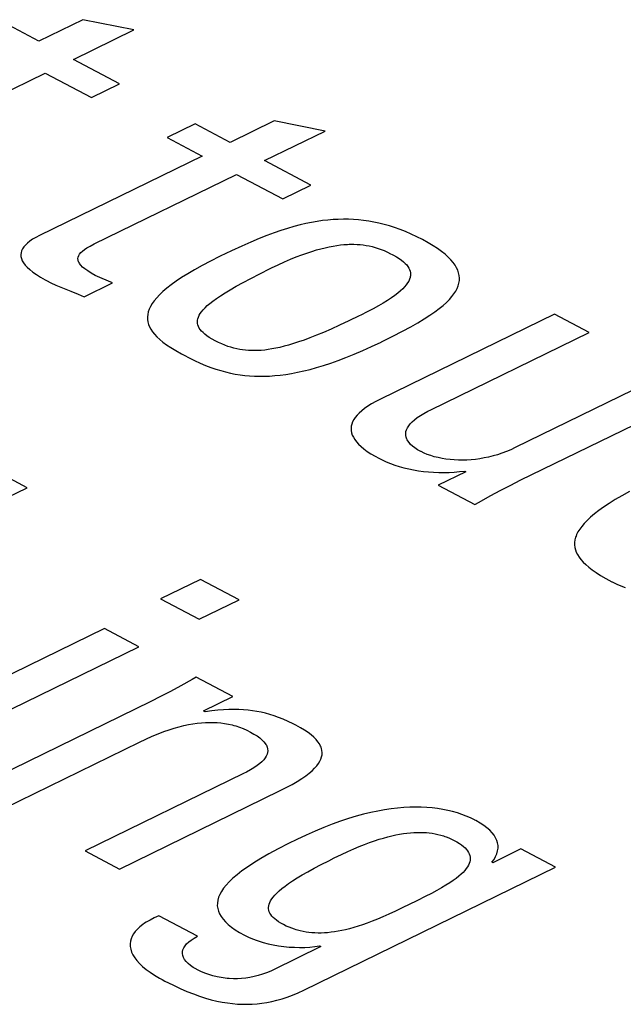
# Model space of a CAD drawing. Header units: millimetres. Extents: x -844 to -217, y -125 to 557.
# Tile 159 of 178: x -342.66 to -340.42, y 482.28 to 485.93. Entities that reach past the tile are written whole.
import ezdxf

# ---------------------------------------------------------------- set-up
doc = ezdxf.new("R2010")
doc.units = ezdxf.units.MM
doc.header["$LTSCALE"] = 23.1
doc.layers.add('R912005577_AM_0', color=7, linetype='CONTINUOUS')

msp = doc.modelspace()

# ---------------------------------------------------------------- linework, layer by layer
at = {"layer": 'R912005577_AM_0', "color": 7}
for p, q in [((-342.5891, 485.8549), (-342.7187, 485.9235)), ((-342.4263, 485.9344), (-342.5891, 485.8549)), ((-342.2361, 485.897), (-342.4263, 485.9344)), ((-342.4611, 485.7871), (-342.2361, 485.897)), ((-342.2895, 485.6963), (-342.4611, 485.7871)), ((-343.0942, 485.478), (-342.5653, 485.7363)), ((-342.5653, 485.7363), (-342.3937, 485.6454)), ((-342.3937, 485.6454), (-342.2895, 485.6963)), ((-341.7162, 485.5586), (-341.8791, 485.479)), ((-341.5262, 485.5212), (-341.7162, 485.5586)), ((-342.0086, 485.5476), (-342.1128, 485.4967)), ((-341.8791, 485.479), (-342.0086, 485.5476)), ((-341.7512, 485.4113), (-341.5262, 485.5212)), ((-342.1128, 485.4967), (-341.9833, 485.4282)), ((-341.9833, 485.4282), (-342.5862, 485.1338)), ((-341.5795, 485.3204), (-341.7512, 485.4113)), ((-342.3843, 485.1021), (-341.8553, 485.3604)), ((-341.8553, 485.3604), (-341.6836, 485.2695)), ((-341.6836, 485.2695), (-341.5795, 485.3204)), ((-341.5162, 485.1909), (-341.536, 485.1886)), ((-341.4968, 485.1925), (-341.5162, 485.1909)), ((-341.4776, 485.1935), (-341.4968, 485.1925)), ((-341.4586, 485.1939), (-341.4776, 485.1935)), ((-341.4398, 485.1937), (-341.4586, 485.1939)), ((-341.4211, 485.1928), (-341.4398, 485.1937)), ((-341.4024, 485.1914), (-341.4211, 485.1928)), ((-341.3836, 485.1894), (-341.4024, 485.1914)), ((-341.6659, 485.16), (-341.6904, 485.1523)), ((-341.6424, 485.1668), (-341.6659, 485.16)), ((-341.6198, 485.1728), (-341.6424, 485.1668)), ((-341.598, 485.1778), (-341.6198, 485.1728)), ((-341.5768, 485.1822), (-341.598, 485.1778)), ((-341.5561, 485.1857), (-341.5768, 485.1822)), ((-341.536, 485.1886), (-341.5561, 485.1857)), ((-341.3649, 485.1867), (-341.3836, 485.1894)), ((-341.346, 485.1834), (-341.3649, 485.1867)), ((-341.3269, 485.1794), (-341.346, 485.1834)), ((-341.3078, 485.1747), (-341.3269, 485.1794)), ((-341.2883, 485.1692), (-341.3078, 485.1747)), ((-341.2687, 485.163), (-341.2883, 485.1692)), ((-341.2487, 485.1559), (-341.2687, 485.163)), ((-341.2285, 485.1479), (-341.2487, 485.1559)), ((-342.6123, 485.1194), (-342.6228, 485.1122)), ((-342.6002, 485.1265), (-342.6123, 485.1194)), ((-342.5862, 485.1338), (-342.6002, 485.1265)), ((-341.7719, 485.122), (-341.8027, 485.109)), ((-341.7431, 485.1334), (-341.7719, 485.122)), ((-341.716, 485.1434), (-341.7431, 485.1334)), ((-341.6904, 485.1523), (-341.716, 485.1434)), ((-341.2078, 485.139), (-341.2285, 485.1479)), ((-341.1868, 485.1292), (-341.2078, 485.139)), ((-341.1653, 485.1182), (-341.1868, 485.1292)), ((-341.1447, 485.1069), (-341.1653, 485.1182)), ((-342.6498, 485.084), (-342.6532, 485.0769)), ((-342.6451, 485.0911), (-342.6498, 485.084)), ((-342.6391, 485.0981), (-342.6451, 485.0911)), ((-342.6317, 485.1052), (-342.6391, 485.0981)), ((-342.6228, 485.1122), (-342.6317, 485.1052)), ((-342.4276, 485.0759), (-342.4201, 485.0817)), ((-342.4201, 485.0817), (-342.4108, 485.0878)), ((-342.4108, 485.0878), (-342.3992, 485.0945)), ((-342.3992, 485.0945), (-342.3843, 485.1021)), ((-341.8363, 485.0942), (-341.8736, 485.0769)), ((-341.8027, 485.109), (-341.8363, 485.0942)), ((-341.5588, 485.0798), (-341.5423, 485.0844)), ((-341.5423, 485.0844), (-341.5265, 485.0883)), ((-341.5265, 485.0883), (-341.5114, 485.0917)), ((-341.5114, 485.0917), (-341.4969, 485.0944)), ((-341.4969, 485.0944), (-341.483, 485.0967)), ((-341.483, 485.0967), (-341.4695, 485.0984)), ((-341.4695, 485.0984), (-341.4566, 485.0997)), ((-341.4566, 485.0997), (-341.444, 485.1005)), ((-341.444, 485.1005), (-341.4378, 485.1008)), ((-341.4378, 485.1008), (-341.4317, 485.1009)), ((-341.4317, 485.1009), (-341.4198, 485.1009)), ((-341.4198, 485.1009), (-341.4082, 485.1005)), ((-341.4082, 485.1005), (-341.3968, 485.0997)), ((-341.3968, 485.0997), (-341.3855, 485.0984)), ((-341.3855, 485.0984), (-341.3744, 485.0968)), ((-341.3744, 485.0968), (-341.3634, 485.0947)), ((-341.3634, 485.0947), (-341.3523, 485.0922)), ((-341.3523, 485.0922), (-341.3413, 485.0893)), ((-341.3413, 485.0893), (-341.3301, 485.0858)), ((-341.3301, 485.0858), (-341.3189, 485.0818)), ((-341.3189, 485.0818), (-341.3074, 485.0773)), ((-341.1261, 485.0958), (-341.1447, 485.1069)), ((-341.1095, 485.0849), (-341.1261, 485.0958)), ((-341.0947, 485.0743), (-341.1095, 485.0849)), ((-342.6553, 485.0698), (-342.6561, 485.0625)), ((-342.6561, 485.0625), (-342.6556, 485.0551)), ((-342.6556, 485.0551), (-342.6538, 485.0476)), ((-342.6532, 485.0769), (-342.6553, 485.0698)), ((-342.6538, 485.0476), (-342.6507, 485.0399)), ((-342.4439, 485.048), (-342.4432, 485.0537)), ((-342.4434, 485.0422), (-342.4439, 485.048)), ((-342.4432, 485.0537), (-342.4413, 485.0592)), ((-342.4413, 485.0592), (-342.438, 485.0648)), ((-342.438, 485.0648), (-342.4335, 485.0703)), ((-342.4335, 485.0703), (-342.4276, 485.0759)), ((-341.9184, 485.0554), (-341.9524, 485.0384)), ((-341.9165, 485.0563), (-341.9184, 485.0554)), ((-341.8736, 485.0769), (-341.9165, 485.0563)), ((-341.677, 485.0356), (-341.6547, 485.0453)), ((-341.6547, 485.0453), (-341.6335, 485.0539)), ((-341.6335, 485.0539), (-341.6134, 485.0616)), ((-341.6134, 485.0616), (-341.5943, 485.0685)), ((-341.5943, 485.0685), (-341.5761, 485.0745)), ((-341.5761, 485.0745), (-341.5588, 485.0798)), ((-341.3074, 485.0773), (-341.2956, 485.072)), ((-341.2956, 485.072), (-341.2834, 485.0661)), ((-341.2834, 485.0661), (-341.2779, 485.0633)), ((-341.2779, 485.0633), (-341.2725, 485.0603)), ((-341.2725, 485.0603), (-341.2613, 485.0539)), ((-341.2613, 485.0539), (-341.2515, 485.0477)), ((-341.2515, 485.0477), (-341.243, 485.0417)), ((-341.0816, 485.0639), (-341.0947, 485.0743)), ((-341.0701, 485.0537), (-341.0816, 485.0639)), ((-341.0601, 485.0436), (-341.0701, 485.0537)), ((-342.6507, 485.0399), (-342.6461, 485.032)), ((-342.6461, 485.032), (-342.64, 485.0239)), ((-342.64, 485.0239), (-342.6323, 485.0155)), ((-342.6323, 485.0155), (-342.6229, 485.0068)), ((-342.4415, 485.0362), (-342.4434, 485.0422)), ((-342.44, 485.0331), (-342.4415, 485.0362)), ((-342.4382, 485.03), (-342.44, 485.0331)), ((-342.4333, 485.0235), (-342.4382, 485.03)), ((-342.4267, 485.0166), (-342.4333, 485.0235)), ((-342.4183, 485.0094), (-342.4267, 485.0166)), ((-342.4078, 485.0018), (-342.4183, 485.0094)), ((-341.9834, 485.0221), (-342.0114, 485.0066)), ((-341.9524, 485.0384), (-341.9834, 485.0221)), ((-341.7689, 484.9915), (-341.7305, 485.0106)), ((-341.7305, 485.0106), (-341.7254, 485.013)), ((-341.7254, 485.013), (-341.7005, 485.0249)), ((-341.7005, 485.0249), (-341.677, 485.0356)), ((-341.243, 485.0417), (-341.2356, 485.0358)), ((-341.2356, 485.0358), (-341.2293, 485.03)), ((-341.2293, 485.03), (-341.2239, 485.0242)), ((-341.2239, 485.0242), (-341.2195, 485.0185)), ((-341.2195, 485.0185), (-341.2158, 485.0128)), ((-341.2158, 485.0128), (-341.2131, 485.0071)), ((-341.0517, 485.0336), (-341.0601, 485.0436)), ((-341.0445, 485.0238), (-341.0517, 485.0336)), ((-341.0388, 485.0141), (-341.0445, 485.0238)), ((-341.0343, 485.0044), (-341.0388, 485.0141)), ((-342.6229, 485.0068), (-342.6116, 484.9978)), ((-342.6116, 484.9978), (-342.5984, 484.9885)), ((-342.5984, 484.9885), (-342.5829, 484.9788)), ((-342.5829, 484.9788), (-342.5651, 484.9688)), ((-342.3951, 484.9937), (-342.4078, 485.0018)), ((-342.3798, 484.9852), (-342.3951, 484.9937)), ((-342.3716, 484.9813), (-342.3798, 484.9852)), ((-342.3539, 484.9738), (-342.3716, 484.9813)), ((-342.3154, 484.9579), (-342.3539, 484.9738)), ((-342.0596, 484.9774), (-342.08, 484.9637)), ((-342.0367, 484.9917), (-342.0596, 484.9774)), ((-342.0114, 485.0066), (-342.0367, 484.9917)), ((-341.8311, 484.9592), (-341.8021, 484.9745)), ((-341.8021, 484.9745), (-341.7689, 484.9915)), ((-341.2134, 484.971), (-341.2165, 484.9644)), ((-341.2113, 484.9773), (-341.2134, 484.971)), ((-341.2131, 485.0071), (-341.2111, 485.0014)), ((-341.2105, 484.9805), (-341.2113, 484.9773)), ((-341.2111, 485.0014), (-341.2099, 484.9955)), ((-341.21, 484.9835), (-341.2105, 484.9805)), ((-341.2096, 484.9896), (-341.21, 484.9835)), ((-341.2099, 484.9955), (-341.2096, 484.9896)), ((-341.031, 484.9948), (-341.0343, 485.0044)), ((-341.029, 484.9853), (-341.031, 484.9948)), ((-341.0281, 484.9757), (-341.029, 484.9853)), ((-341.0285, 484.9661), (-341.0281, 484.9757)), ((-342.5651, 484.9688), (-342.561, 484.9666)), ((-342.561, 484.9666), (-342.5447, 484.9584)), ((-342.5447, 484.9584), (-342.5255, 484.9496)), ((-342.5255, 484.9496), (-342.5017, 484.9396)), ((-342.5017, 484.9396), (-342.4709, 484.9271)), ((-342.4212, 484.9062), (-342.3154, 484.9579)), ((-342.1144, 484.9378), (-342.1286, 484.9257)), ((-342.0983, 484.9505), (-342.1144, 484.9378)), ((-342.08, 484.9637), (-342.0983, 484.9505)), ((-341.8785, 484.9325), (-341.8564, 484.9453)), ((-341.8564, 484.9453), (-341.8311, 484.9592)), ((-341.2386, 484.9359), (-341.247, 484.9281)), ((-341.2315, 484.9434), (-341.2386, 484.9359)), ((-341.2254, 484.9507), (-341.2315, 484.9434)), ((-341.2204, 484.9577), (-341.2254, 484.9507)), ((-341.2165, 484.9644), (-341.2204, 484.9577)), ((-341.0419, 484.9271), (-341.0367, 484.937)), ((-341.0367, 484.937), (-341.0327, 484.9468)), ((-341.0327, 484.9468), (-341.03, 484.9565)), ((-341.03, 484.9565), (-341.0285, 484.9661)), ((-342.4709, 484.9271), (-342.4427, 484.9156)), ((-342.4427, 484.9156), (-342.4212, 484.9062)), ((-342.1518, 484.9025), (-342.1609, 484.8915)), ((-342.1411, 484.9139), (-342.1518, 484.9025)), ((-342.1286, 484.9257), (-342.1411, 484.9139)), ((-341.943, 484.8904), (-341.93, 484.8999)), ((-341.93, 484.8999), (-341.915, 484.91)), ((-341.915, 484.91), (-341.898, 484.9208)), ((-341.898, 484.9208), (-341.8785, 484.9325)), ((-341.2804, 484.9023), (-341.2946, 484.8929)), ((-341.2678, 484.9113), (-341.2804, 484.9023)), ((-341.2567, 484.9198), (-341.2678, 484.9113)), ((-341.247, 484.9281), (-341.2567, 484.9198)), ((-341.0656, 484.896), (-341.0563, 484.9066)), ((-341.0563, 484.9066), (-341.0484, 484.9169)), ((-341.0484, 484.9169), (-341.0419, 484.9271)), ((-342.1746, 484.8705), (-342.1794, 484.8604)), ((-342.1685, 484.8809), (-342.1746, 484.8705)), ((-342.1609, 484.8915), (-342.1685, 484.8809)), ((-341.9795, 484.8578), (-341.9724, 484.8653)), ((-341.9724, 484.8653), (-341.964, 484.8732)), ((-341.964, 484.8732), (-341.9543, 484.8816)), ((-341.9543, 484.8816), (-341.943, 484.8904)), ((-341.3482, 484.8616), (-341.3703, 484.8501)), ((-341.3284, 484.8725), (-341.3482, 484.8616)), ((-341.3106, 484.883), (-341.3284, 484.8725)), ((-341.2946, 484.8929), (-341.3106, 484.883)), ((-341.1196, 484.8501), (-341.1033, 484.8622)), ((-341.1033, 484.8622), (-341.089, 484.8739)), ((-341.089, 484.8739), (-341.0765, 484.8851)), ((-341.0765, 484.8851), (-341.0656, 484.896)), ((-342.1852, 484.8408), (-342.1862, 484.8313)), ((-342.1862, 484.8313), (-342.186, 484.822)), ((-342.1829, 484.8505), (-342.1852, 484.8408)), ((-342.1794, 484.8604), (-342.1829, 484.8505)), ((-342.0002, 484.8187), (-341.999, 484.8247)), ((-341.999, 484.8247), (-341.997, 484.8309)), ((-341.997, 484.8309), (-341.9941, 484.8373)), ((-341.9941, 484.8373), (-341.9903, 484.8438)), ((-341.9903, 484.8438), (-341.9854, 484.8507)), ((-341.9854, 484.8507), (-341.9795, 484.8578)), ((-341.3999, 484.8353), (-341.4388, 484.8166)), ((-341.3946, 484.8379), (-341.3999, 484.8353)), ((-341.3703, 484.8501), (-341.3946, 484.8379)), ((-340.675, 484.8416), (-341.3216, 484.5258)), ((-341.1588, 484.8241), (-341.138, 484.8374)), ((-341.138, 484.8374), (-341.1196, 484.8501)), ((-340.547, 484.7738), (-340.675, 484.8416)), ((-342.186, 484.822), (-342.1846, 484.8127)), ((-342.1846, 484.8127), (-342.1821, 484.8036)), ((-342.1821, 484.8036), (-342.1784, 484.7944)), ((-342.1784, 484.7944), (-342.1735, 484.7853)), ((-342.0005, 484.8129), (-342.0002, 484.8187)), ((-342, 484.8071), (-342.0005, 484.8129)), ((-341.9987, 484.8014), (-342, 484.8071)), ((-341.9966, 484.7957), (-341.9987, 484.8014)), ((-341.9937, 484.7901), (-341.9966, 484.7957)), ((-341.9899, 484.7844), (-341.9937, 484.7901)), ((-341.4735, 484.8005), (-341.5048, 484.7864)), ((-341.4388, 484.8166), (-341.4735, 484.8005)), ((-341.2396, 484.7783), (-341.2091, 484.7948)), ((-341.2091, 484.7948), (-341.1824, 484.8099)), ((-341.1824, 484.8099), (-341.1588, 484.8241)), ((-342.1735, 484.7853), (-342.1673, 484.7761)), ((-342.1673, 484.7761), (-342.1598, 484.7669)), ((-342.1598, 484.7669), (-342.151, 484.7575)), ((-342.151, 484.7575), (-342.1406, 484.748)), ((-341.9852, 484.7788), (-341.9899, 484.7844)), ((-341.9796, 484.7731), (-341.9852, 484.7788)), ((-341.973, 484.7673), (-341.9796, 484.7731)), ((-341.9653, 484.7614), (-341.973, 484.7673)), ((-341.9564, 484.7553), (-341.9653, 484.7614)), ((-341.9462, 484.7491), (-341.9564, 484.7553)), ((-341.5828, 484.754), (-341.6048, 484.7457)), ((-341.559, 484.7634), (-341.5828, 484.754)), ((-341.5331, 484.7741), (-341.559, 484.7634)), ((-341.5048, 484.7864), (-341.5331, 484.7741)), ((-341.3171, 484.7392), (-341.275, 484.7601)), ((-341.275, 484.7601), (-341.2396, 484.7783)), ((-341.1349, 484.4868), (-340.547, 484.7738)), ((-342.1406, 484.748), (-342.1286, 484.7382)), ((-342.1286, 484.7382), (-342.1148, 484.7281)), ((-342.1148, 484.7281), (-342.099, 484.7176)), ((-342.099, 484.7176), (-342.0809, 484.7065)), ((-341.9345, 484.7426), (-341.9462, 484.7491)), ((-341.9224, 484.7365), (-341.9345, 484.7426)), ((-341.9105, 484.731), (-341.9224, 484.7365)), ((-341.899, 484.7263), (-341.9105, 484.731)), ((-341.8877, 484.7221), (-341.899, 484.7263)), ((-341.8765, 484.7185), (-341.8877, 484.7221)), ((-341.8655, 484.7154), (-341.8765, 484.7185)), ((-341.8546, 484.7128), (-341.8655, 484.7154)), ((-341.7099, 484.7151), (-341.7242, 484.7124)), ((-341.6949, 484.7184), (-341.7099, 484.7151)), ((-341.679, 484.7223), (-341.6949, 484.7184)), ((-341.6622, 484.727), (-341.679, 484.7223)), ((-341.6444, 484.7324), (-341.6622, 484.727)), ((-341.6253, 484.7386), (-341.6444, 484.7324)), ((-341.6048, 484.7457), (-341.6253, 484.7386)), ((-341.3872, 484.7065), (-341.354, 484.7216)), ((-341.354, 484.7216), (-341.3192, 484.7381)), ((-341.3192, 484.7381), (-341.3171, 484.7392)), ((-342.0809, 484.7065), (-342.0601, 484.6946)), ((-342.0601, 484.6946), (-342.0471, 484.6877)), ((-342.0471, 484.6877), (-342.0339, 484.6808)), ((-342.0339, 484.6808), (-342.0115, 484.6697)), ((-341.8437, 484.7107), (-341.8546, 484.7128)), ((-341.8327, 484.709), (-341.8437, 484.7107)), ((-341.8217, 484.7077), (-341.8327, 484.709)), ((-341.8105, 484.7068), (-341.8217, 484.7077)), ((-341.7992, 484.7063), (-341.8105, 484.7068)), ((-341.7876, 484.7062), (-341.7992, 484.7063)), ((-341.7757, 484.7066), (-341.7876, 484.7062)), ((-341.7635, 484.7073), (-341.7757, 484.7066)), ((-341.7509, 484.7085), (-341.7635, 484.7073)), ((-341.7378, 484.7102), (-341.7509, 484.7085)), ((-341.7242, 484.7124), (-341.7378, 484.7102)), ((-341.4782, 484.6696), (-341.4492, 484.6806)), ((-341.4492, 484.6806), (-341.4189, 484.6929)), ((-341.4189, 484.6929), (-341.3872, 484.7065)), ((-342.0115, 484.6697), (-341.9904, 484.6601)), ((-341.9904, 484.6601), (-341.9704, 484.6516)), ((-341.9704, 484.6516), (-341.951, 484.6442)), ((-341.951, 484.6442), (-341.9323, 484.6377)), ((-341.5826, 484.6366), (-341.5581, 484.6433)), ((-341.5581, 484.6433), (-341.5325, 484.651)), ((-341.5325, 484.651), (-341.5059, 484.6598)), ((-341.5059, 484.6598), (-341.4782, 484.6696)), ((-341.9323, 484.6377), (-341.9139, 484.6321)), ((-341.9139, 484.6321), (-341.8959, 484.6272)), ((-341.8959, 484.6272), (-341.878, 484.623)), ((-341.878, 484.623), (-341.8603, 484.6195)), ((-341.8603, 484.6195), (-341.8425, 484.6166)), ((-341.8425, 484.6166), (-341.8247, 484.6144)), ((-341.8247, 484.6144), (-341.8068, 484.6127)), ((-341.8068, 484.6127), (-341.7887, 484.6117)), ((-341.7887, 484.6117), (-341.7704, 484.6112)), ((-341.7704, 484.6112), (-341.7517, 484.6113)), ((-341.7517, 484.6113), (-341.7326, 484.6121)), ((-341.7326, 484.6121), (-341.713, 484.6134)), ((-341.713, 484.6134), (-341.6929, 484.6155)), ((-341.6929, 484.6155), (-341.6722, 484.6182)), ((-341.6722, 484.6182), (-341.651, 484.6216)), ((-341.651, 484.6216), (-341.629, 484.6258)), ((-341.629, 484.6258), (-341.6062, 484.6308)), ((-341.6062, 484.6308), (-341.5826, 484.6366)), ((-340.2583, 484.621), (-340.821, 484.3463)), ((-340.8022, 484.2252), (-340.1303, 484.5532)), ((-341.3678, 484.4999), (-341.38, 484.4914)), ((-341.3541, 484.5084), (-341.3678, 484.4999)), ((-341.3387, 484.5171), (-341.3541, 484.5084)), ((-341.3216, 484.5258), (-341.3387, 484.5171)), ((-341.4081, 484.4665), (-341.4148, 484.4583)), ((-341.4001, 484.4747), (-341.4081, 484.4665)), ((-341.3907, 484.4831), (-341.4001, 484.4747)), ((-341.38, 484.4914), (-341.3907, 484.4831)), ((-341.1846, 484.4577), (-341.1731, 484.4655)), ((-341.1731, 484.4655), (-341.1599, 484.4735)), ((-341.1599, 484.4735), (-341.1452, 484.4816)), ((-341.1452, 484.4816), (-341.1349, 484.4868)), ((-341.4295, 484.4257), (-341.4303, 484.4176)), ((-341.4276, 484.4338), (-341.4295, 484.4257)), ((-341.4245, 484.442), (-341.4276, 484.4338)), ((-341.4203, 484.4501), (-341.4245, 484.442)), ((-341.4148, 484.4583), (-341.4203, 484.4501)), ((-341.221, 484.42), (-341.2164, 484.4273)), ((-341.2164, 484.4273), (-341.2105, 484.4347)), ((-341.2105, 484.4347), (-341.2033, 484.4422)), ((-341.2033, 484.4422), (-341.1947, 484.4499)), ((-341.1947, 484.4499), (-341.1846, 484.4577)), ((-341.4303, 484.4176), (-341.4299, 484.4094)), ((-341.4299, 484.4094), (-341.4284, 484.4012)), ((-341.4284, 484.4012), (-341.4257, 484.3929)), ((-341.4257, 484.3929), (-341.4218, 484.3846)), ((-341.2276, 484.3987), (-341.2266, 484.4057)), ((-341.2274, 484.3918), (-341.2276, 484.3987)), ((-341.2262, 484.385), (-341.2274, 484.3918)), ((-341.2266, 484.4057), (-341.2244, 484.4128)), ((-341.2244, 484.4128), (-341.221, 484.42)), ((-341.4218, 484.3846), (-341.4166, 484.3762)), ((-341.4166, 484.3762), (-341.4102, 484.3677)), ((-341.4102, 484.3677), (-341.4024, 484.3591)), ((-341.4024, 484.3591), (-341.3932, 484.3503)), ((-341.3932, 484.3503), (-341.3826, 484.3415)), ((-341.2237, 484.3782), (-341.2262, 484.385)), ((-341.2221, 484.3749), (-341.2237, 484.3782)), ((-341.2201, 484.3715), (-341.2221, 484.3749)), ((-341.2153, 484.3648), (-341.2201, 484.3715)), ((-341.2093, 484.3582), (-341.2153, 484.3648)), ((-341.202, 484.3516), (-341.2093, 484.3582)), ((-341.1934, 484.3451), (-341.202, 484.3516)), ((-341.3826, 484.3415), (-341.3704, 484.3325)), ((-341.3704, 484.3325), (-341.3566, 484.3234)), ((-341.3566, 484.3234), (-341.3411, 484.3141)), ((-341.3411, 484.3141), (-341.3277, 484.3068)), ((-341.1834, 484.3386), (-341.1934, 484.3451)), ((-341.172, 484.3321), (-341.1834, 484.3386)), ((-341.1705, 484.3313), (-341.172, 484.3321)), ((-341.1595, 484.326), (-341.1705, 484.3313)), ((-341.1475, 484.3211), (-341.1595, 484.326)), ((-341.1347, 484.3166), (-341.1475, 484.3211)), ((-341.1213, 484.3126), (-341.1347, 484.3166)), ((-340.9033, 484.3153), (-340.9197, 484.3112)), ((-340.887, 484.3201), (-340.9033, 484.3153)), ((-340.8705, 484.3255), (-340.887, 484.3201)), ((-340.854, 484.3317), (-340.8705, 484.3255)), ((-340.8375, 484.3386), (-340.854, 484.3317)), ((-340.821, 484.3463), (-340.8375, 484.3386)), ((-341.3277, 484.3068), (-341.3155, 484.3007)), ((-341.3155, 484.3007), (-341.3003, 484.2937)), ((-341.3003, 484.2937), (-341.2845, 484.2874)), ((-341.2845, 484.2874), (-341.2682, 484.2815)), ((-341.2682, 484.2815), (-341.2513, 484.2762)), ((-341.1073, 484.3091), (-341.1213, 484.3126)), ((-341.0928, 484.3061), (-341.1073, 484.3091)), ((-341.078, 484.3037), (-341.0928, 484.3061)), ((-341.0628, 484.3019), (-341.078, 484.3037)), ((-341.0475, 484.3006), (-341.0628, 484.3019)), ((-341.0319, 484.2998), (-341.0475, 484.3006)), ((-341.0162, 484.2997), (-341.0319, 484.2998)), ((-341.0003, 484.3001), (-341.0162, 484.2997)), ((-340.9843, 484.3011), (-341.0003, 484.3001)), ((-340.9683, 484.3027), (-340.9843, 484.3011)), ((-340.9522, 484.3049), (-340.9683, 484.3027)), ((-340.9359, 484.3078), (-340.9522, 484.3049)), ((-340.9197, 484.3112), (-340.9359, 484.3078)), ((-342.6323, 484.1976), (-342.7603, 484.2653)), ((-341.2513, 484.2762), (-341.2341, 484.2714)), ((-341.2341, 484.2714), (-341.2165, 484.2673)), ((-341.2165, 484.2673), (-341.1985, 484.2636)), ((-341.1985, 484.2636), (-341.1802, 484.2606)), ((-341.1802, 484.2606), (-341.1617, 484.2581)), ((-341.1617, 484.2581), (-341.143, 484.2562)), ((-341.143, 484.2562), (-341.124, 484.2549)), ((-341.124, 484.2549), (-341.105, 484.2542)), ((-341.004, 484.2569), (-341.1066, 484.2068)), ((-341.105, 484.2542), (-341.0858, 484.2541)), ((-341.0858, 484.2541), (-341.0666, 484.2545)), ((-341.0666, 484.2545), (-341.0473, 484.2555)), ((-341.0473, 484.2555), (-341.028, 484.2571)), ((-341.028, 484.2571), (-341.0086, 484.2593)), ((-341.0086, 484.2593), (-341.004, 484.2569)), ((-341.1066, 484.2068), (-340.9708, 484.1349)), ((-340.8749, 484.1881), (-340.8378, 484.2074)), ((-340.8378, 484.2074), (-340.8022, 484.2252)), ((-343.1059, 483.9663), (-342.6323, 484.1976)), ((-340.9553, 484.1438), (-340.9137, 484.1671)), ((-340.9137, 484.1671), (-340.8749, 484.1881)), ((-340.4248, 484.1679), (-340.4499, 484.1532)), ((-340.3971, 484.1833), (-340.4248, 484.1679)), ((-340.9708, 484.1349), (-340.9553, 484.1438)), ((-340.4726, 484.1391), (-340.4929, 484.1255)), ((-340.4499, 484.1532), (-340.4726, 484.1391)), ((-340.5272, 484.1), (-340.5415, 484.0879)), ((-340.5111, 484.1125), (-340.5272, 484.1)), ((-340.4929, 484.1255), (-340.5111, 484.1125)), ((-340.5647, 484.065), (-340.574, 484.0541)), ((-340.5539, 484.0763), (-340.5647, 484.065)), ((-340.5415, 484.0879), (-340.5539, 484.0763)), ((-340.5931, 484.0233), (-340.5951, 484.0183)), ((-340.5881, 484.0333), (-340.5931, 484.0233)), ((-340.5817, 484.0436), (-340.5881, 484.0333)), ((-340.574, 484.0541), (-340.5817, 484.0436)), ((-340.6006, 483.9945), (-340.6007, 483.9852)), ((-340.6007, 483.9852), (-340.5997, 483.9761)), ((-340.5993, 484.0039), (-340.6006, 483.9945)), ((-340.5968, 484.0135), (-340.5993, 484.0039)), ((-340.5951, 484.0183), (-340.5968, 484.0135)), ((-340.5997, 483.9761), (-340.5976, 483.9671)), ((-340.5976, 483.9671), (-340.5943, 483.9581)), ((-340.5943, 483.9581), (-340.5899, 483.9491)), ((-340.5899, 483.9491), (-340.5842, 483.9401)), ((-340.5842, 483.9401), (-340.5773, 483.931)), ((-340.5773, 483.931), (-340.5691, 483.9218)), ((-340.5691, 483.9218), (-340.5594, 483.9125)), ((-340.5594, 483.9125), (-340.5483, 483.9029)), ((-340.5483, 483.9029), (-340.5354, 483.8931)), ((-340.5354, 483.8931), (-340.5208, 483.8829)), ((-340.5208, 483.8829), (-340.504, 483.8722)), ((-341.9893, 483.8572), (-342.1371, 483.7851)), ((-341.8458, 483.7812), (-341.9893, 483.8572)), ((-340.504, 483.8722), (-340.4847, 483.861)), ((-340.4847, 483.861), (-340.4624, 483.8488)), ((-340.4624, 483.8488), (-340.4617, 483.8484)), ((-340.4617, 483.8484), (-340.4582, 483.8465)), ((-340.4582, 483.8465), (-340.4443, 483.8398)), ((-340.4443, 483.8398), (-340.4289, 483.8333)), ((-340.4289, 483.8333), (-340.4125, 483.827)), ((-342.1371, 483.7851), (-341.9936, 483.7091)), ((-341.9936, 483.7091), (-341.8458, 483.7812)), ((-342.346, 483.6752), (-343.1942, 483.261)), ((-342.2181, 483.6074), (-342.346, 483.6752)), ((-343.0663, 483.1933), (-342.2181, 483.6074)), ((-342.0206, 483.4855), (-342.0618, 483.4624)), ((-342.0048, 483.4945), (-342.0206, 483.4855)), ((-341.869, 483.4226), (-342.0048, 483.4945)), ((-342.1005, 483.4414), (-342.1375, 483.4221)), ((-342.0618, 483.4624), (-342.1005, 483.4414)), ((-342.1734, 483.4043), (-342.8452, 483.0762)), ((-342.1375, 483.4221), (-342.1734, 483.4043)), ((-341.9782, 483.3694), (-341.869, 483.4226)), ((-341.9719, 483.366), (-341.9782, 483.3694)), ((-341.9476, 483.3691), (-341.9719, 483.366)), ((-341.925, 483.3715), (-341.9476, 483.3691)), ((-341.9038, 483.3731), (-341.925, 483.3715)), ((-341.8838, 483.374), (-341.9038, 483.3731)), ((-341.8649, 483.3744), (-341.8838, 483.374)), ((-341.8468, 483.3741), (-341.8649, 483.3744)), ((-341.8293, 483.3733), (-341.8468, 483.3741)), ((-341.8124, 483.372), (-341.8293, 483.3733)), ((-341.7959, 483.37), (-341.8124, 483.372)), ((-341.7798, 483.3676), (-341.7959, 483.37)), ((-341.7638, 483.3645), (-341.7798, 483.3676)), ((-341.7479, 483.3607), (-341.7638, 483.3645)), ((-341.9709, 483.3264), (-341.9562, 483.3268)), ((-341.9562, 483.3268), (-341.9417, 483.3267)), ((-341.9417, 483.3267), (-341.9275, 483.3259)), ((-341.732, 483.3564), (-341.7479, 483.3607)), ((-341.7158, 483.3512), (-341.732, 483.3564)), ((-341.6992, 483.3453), (-341.7158, 483.3512)), ((-341.6822, 483.3384), (-341.6992, 483.3453)), ((-341.6643, 483.3305), (-341.6822, 483.3384)), ((-341.6455, 483.3213), (-341.6643, 483.3305)), ((-342.1463, 483.2844), (-342.1255, 483.2924)), ((-342.1255, 483.2924), (-342.1056, 483.2994)), ((-342.1056, 483.2994), (-342.0866, 483.3055)), ((-342.0866, 483.3055), (-342.0683, 483.3107)), ((-342.0683, 483.3107), (-342.0507, 483.315)), ((-342.0507, 483.315), (-342.0338, 483.3187)), ((-342.0338, 483.3187), (-342.0173, 483.3216)), ((-342.0173, 483.3216), (-342.0014, 483.3238)), ((-342.0014, 483.3238), (-341.986, 483.3254)), ((-341.986, 483.3254), (-341.9709, 483.3264)), ((-341.9275, 483.3259), (-341.9135, 483.3246)), ((-341.9135, 483.3246), (-341.8996, 483.3227)), ((-341.8996, 483.3227), (-341.8858, 483.3202)), ((-341.8858, 483.3202), (-341.8721, 483.317)), ((-341.8721, 483.317), (-341.8653, 483.3152)), ((-341.8653, 483.3152), (-341.8585, 483.3132)), ((-341.8585, 483.3132), (-341.8448, 483.3088)), ((-341.8448, 483.3088), (-341.8312, 483.3036)), ((-341.8312, 483.3036), (-341.8176, 483.2976)), ((-341.8176, 483.2976), (-341.804, 483.2908)), ((-341.804, 483.2908), (-341.7907, 483.2833)), ((-341.6354, 483.316), (-341.6455, 483.3213)), ((-341.6184, 483.3066), (-341.6354, 483.316)), ((-341.6033, 483.2974), (-341.6184, 483.3066)), ((-341.5901, 483.2885), (-341.6033, 483.2974)), ((-342.7172, 483.0085), (-342.215, 483.2537)), ((-342.215, 483.2537), (-342.1915, 483.2649)), ((-342.1915, 483.2649), (-342.1682, 483.2753)), ((-342.1682, 483.2753), (-342.1463, 483.2844)), ((-341.7907, 483.2833), (-341.7792, 483.2761)), ((-341.7792, 483.2761), (-341.7694, 483.2689)), ((-341.7694, 483.2689), (-341.7612, 483.2619)), ((-341.7612, 483.2619), (-341.7544, 483.255)), ((-341.7544, 483.255), (-341.7489, 483.2482)), ((-341.5786, 483.2798), (-341.5901, 483.2885)), ((-341.5688, 483.2712), (-341.5786, 483.2798)), ((-341.5604, 483.2628), (-341.5688, 483.2712)), ((-341.5534, 483.2546), (-341.5604, 483.2628)), ((-341.5478, 483.2464), (-341.5534, 483.2546)), ((-341.7489, 483.2482), (-341.7467, 483.2448)), ((-341.7467, 483.2448), (-341.7448, 483.2415)), ((-341.7448, 483.2415), (-341.7419, 483.2348)), ((-341.7419, 483.2348), (-341.7402, 483.2282)), ((-341.7397, 483.2216), (-341.7403, 483.2149)), ((-341.7402, 483.2282), (-341.7397, 483.2216)), ((-341.5434, 483.2384), (-341.5478, 483.2464)), ((-341.5417, 483.2343), (-341.5434, 483.2384)), ((-341.5403, 483.2303), (-341.5417, 483.2343)), ((-341.5383, 483.2224), (-341.5403, 483.2303)), ((-341.5376, 483.2144), (-341.5383, 483.2224)), ((-341.7613, 483.1808), (-341.7695, 483.1736)), ((-341.7546, 483.1879), (-341.7613, 483.1808)), ((-341.7492, 483.1948), (-341.7546, 483.1879)), ((-341.745, 483.2016), (-341.7492, 483.1948)), ((-341.7421, 483.2083), (-341.745, 483.2016)), ((-341.7403, 483.2149), (-341.7421, 483.2083)), ((-341.5513, 483.1737), (-341.5461, 483.1821)), ((-341.5461, 483.1821), (-341.5422, 483.1903)), ((-341.5422, 483.1903), (-341.5395, 483.1984)), ((-341.5395, 483.1984), (-341.538, 483.2064)), ((-341.538, 483.2064), (-341.5376, 483.2144)), ((-341.8037, 483.1506), (-341.8188, 483.1424)), ((-341.7906, 483.1585), (-341.8037, 483.1506)), ((-341.7792, 483.1661), (-341.7906, 483.1585)), ((-341.7695, 483.1736), (-341.7792, 483.1661)), ((-341.586, 483.1381), (-341.5751, 483.1474)), ((-341.5751, 483.1474), (-341.5657, 483.1564)), ((-341.5657, 483.1564), (-341.5578, 483.1652)), ((-341.5578, 483.1652), (-341.5513, 483.1737)), ((-341.8297, 483.1369), (-342.4176, 482.8499)), ((-341.8188, 483.1424), (-341.8297, 483.1369)), ((-341.6493, 483.0965), (-341.6302, 483.1077)), ((-341.6302, 483.1077), (-341.6134, 483.1183)), ((-341.6134, 483.1183), (-341.5988, 483.1284)), ((-341.5988, 483.1284), (-341.586, 483.1381)), ((-342.2896, 482.7821), (-341.6958, 483.0721)), ((-341.6958, 483.0721), (-341.671, 483.0847)), ((-341.671, 483.0847), (-341.6493, 483.0965)), ((-341.306, 483.0021), (-341.3312, 482.9976)), ((-341.2816, 483.0057), (-341.306, 483.0021)), ((-341.2579, 483.0085), (-341.2816, 483.0057)), ((-341.2349, 483.0105), (-341.2579, 483.0085)), ((-341.2125, 483.0117), (-341.2349, 483.0105)), ((-341.1908, 483.0122), (-341.2125, 483.0117)), ((-341.1696, 483.0119), (-341.1908, 483.0122)), ((-341.149, 483.0109), (-341.1696, 483.0119)), ((-341.1289, 483.0093), (-341.149, 483.0109)), ((-341.1093, 483.0069), (-341.1289, 483.0093)), ((-341.0902, 483.0039), (-341.1093, 483.0069)), ((-341.0716, 483.0002), (-341.0902, 483.0039)), ((-341.0535, 482.9959), (-341.0716, 483.0002)), ((-341.4402, 482.9696), (-341.4697, 482.9599)), ((-341.4116, 482.9782), (-341.4402, 482.9696)), ((-341.384, 482.9857), (-341.4116, 482.9782)), ((-341.3572, 482.9921), (-341.384, 482.9857)), ((-341.3312, 482.9976), (-341.3572, 482.9921)), ((-341.0359, 482.9909), (-341.0535, 482.9959)), ((-341.0189, 482.9852), (-341.0359, 482.9909)), ((-341.0026, 482.979), (-341.0189, 482.9852)), ((-340.987, 482.9722), (-341.0026, 482.979)), ((-340.9724, 482.9651), (-340.987, 482.9722)), ((-340.9706, 482.9641), (-340.9724, 482.9651)), ((-340.967, 482.9621), (-340.9706, 482.9641)), ((-340.9516, 482.9532), (-340.967, 482.9621)), ((-341.5316, 482.9368), (-341.564, 482.9233)), ((-341.5002, 482.949), (-341.5316, 482.9368)), ((-341.4697, 482.9599), (-341.5002, 482.949)), ((-340.9379, 482.9442), (-340.9516, 482.9532)), ((-340.9259, 482.9352), (-340.9379, 482.9442)), ((-340.9156, 482.926), (-340.9259, 482.9352)), ((-340.9068, 482.9168), (-340.9156, 482.926)), ((-341.632, 482.8921), (-341.6629, 482.8767)), ((-341.5975, 482.9084), (-341.632, 482.8921)), ((-341.564, 482.9233), (-341.5975, 482.9084)), ((-341.3435, 482.887), (-341.3264, 482.8926)), ((-341.3264, 482.8926), (-341.3099, 482.8975)), ((-341.3099, 482.8975), (-341.2941, 482.9018)), ((-341.2941, 482.9018), (-341.2788, 482.9056)), ((-341.2788, 482.9056), (-341.2642, 482.9088)), ((-341.2642, 482.9088), (-341.25, 482.9115)), ((-341.25, 482.9115), (-341.2363, 482.9138)), ((-341.2363, 482.9138), (-341.223, 482.9155)), ((-341.223, 482.9155), (-341.2101, 482.9169)), ((-341.2101, 482.9169), (-341.1977, 482.9178)), ((-341.1977, 482.9178), (-341.1855, 482.9183)), ((-341.1855, 482.9183), (-341.1737, 482.9184)), ((-341.1737, 482.9184), (-341.1622, 482.9181)), ((-341.1622, 482.9181), (-341.1509, 482.9174)), ((-341.1509, 482.9174), (-341.1399, 482.9164)), ((-341.1399, 482.9164), (-341.129, 482.9149)), ((-341.129, 482.9149), (-341.1184, 482.9131)), ((-341.1184, 482.9131), (-341.1079, 482.9109)), ((-341.1079, 482.9109), (-341.0975, 482.9083)), ((-341.0975, 482.9083), (-341.0873, 482.9053)), ((-341.0873, 482.9053), (-341.0822, 482.9036)), ((-341.0822, 482.9036), (-341.0771, 482.9018)), ((-341.0771, 482.9018), (-341.0671, 482.8979)), ((-341.0671, 482.8979), (-341.0572, 482.8934)), ((-341.0572, 482.8934), (-341.0474, 482.8885)), ((-341.0474, 482.8885), (-341.0373, 482.8829)), ((-340.8995, 482.9075), (-340.9068, 482.9168)), ((-340.8937, 482.8981), (-340.8995, 482.9075)), ((-340.8893, 482.8886), (-340.8937, 482.8981)), ((-340.8864, 482.879), (-340.8893, 482.8886)), ((-341.7012, 482.857), (-341.735, 482.8386)), ((-341.6629, 482.8767), (-341.7012, 482.857)), ((-341.4423, 482.8473), (-341.4203, 482.8571)), ((-341.4203, 482.8571), (-341.3997, 482.8658)), ((-341.3997, 482.8658), (-341.3801, 482.8737)), ((-341.3801, 482.8737), (-341.3614, 482.8807)), ((-341.3614, 482.8807), (-341.3435, 482.887)), ((-341.0373, 482.8829), (-341.0284, 482.8774)), ((-341.0284, 482.8774), (-341.0205, 482.8718)), ((-341.0205, 482.8718), (-341.0135, 482.8662)), ((-341.0135, 482.8662), (-341.0074, 482.8607)), ((-341.0074, 482.8607), (-341.0023, 482.8551)), ((-341.0023, 482.8551), (-340.9979, 482.8495)), ((-340.8001, 482.8568), (-340.9043, 482.8059)), ((-340.885, 482.8692), (-340.8864, 482.879)), ((-340.8864, 482.8493), (-340.8849, 482.8594)), ((-340.8849, 482.8594), (-340.885, 482.8692)), ((-340.6722, 482.789), (-340.8001, 482.8568)), ((-342.4176, 482.8499), (-342.2896, 482.7821)), ((-341.7649, 482.8215), (-341.7914, 482.8053)), ((-341.735, 482.8386), (-341.7649, 482.8215)), ((-341.5133, 482.8134), (-341.493, 482.8234)), ((-341.493, 482.8234), (-341.4661, 482.8363)), ((-341.4661, 482.8363), (-341.4423, 482.8473)), ((-340.9979, 482.8495), (-340.9944, 482.844)), ((-340.9944, 482.844), (-340.9917, 482.8383)), ((-340.9917, 482.8383), (-340.9898, 482.8326)), ((-340.9898, 482.8326), (-340.9886, 482.8269)), ((-340.9886, 482.8152), (-340.9897, 482.8092)), ((-340.9886, 482.8269), (-340.9882, 482.8211)), ((-340.9882, 482.8211), (-340.9886, 482.8152)), ((-340.9074, 482.8076), (-340.8997, 482.8183)), ((-340.8997, 482.8183), (-340.8937, 482.8288)), ((-340.8937, 482.8288), (-340.8893, 482.8392)), ((-340.8893, 482.8392), (-340.8864, 482.8493)), ((-341.8148, 482.7899), (-341.8354, 482.7753)), ((-341.7914, 482.8053), (-341.8148, 482.7899)), ((-341.6059, 482.3331), (-340.6722, 482.789)), ((-341.591, 482.7725), (-341.5678, 482.7853)), ((-341.5678, 482.7853), (-341.5419, 482.7989)), ((-341.5419, 482.7989), (-341.5133, 482.8134)), ((-341.0026, 482.7838), (-341.008, 482.777)), ((-340.9981, 482.7904), (-341.0026, 482.7838)), ((-340.9944, 482.7968), (-340.9981, 482.7904)), ((-340.9917, 482.8031), (-340.9944, 482.7968)), ((-340.9897, 482.8092), (-340.9917, 482.8031)), ((-340.9043, 482.8059), (-340.9074, 482.8076)), ((-341.869, 482.748), (-341.8825, 482.7352)), ((-341.8534, 482.7614), (-341.869, 482.748)), ((-341.8354, 482.7753), (-341.8534, 482.7614)), ((-341.6474, 482.7385), (-341.6307, 482.7492)), ((-341.6307, 482.7492), (-341.612, 482.7605)), ((-341.612, 482.7605), (-341.591, 482.7725)), ((-341.0405, 482.7475), (-341.0516, 482.7394)), ((-341.0306, 482.7553), (-341.0405, 482.7475)), ((-341.022, 482.7628), (-341.0306, 482.7553)), ((-341.0145, 482.77), (-341.022, 482.7628)), ((-341.008, 482.777), (-341.0145, 482.77)), ((-341.9036, 482.711), (-341.9114, 482.6995)), ((-341.894, 482.7229), (-341.9036, 482.711)), ((-341.8825, 482.7352), (-341.894, 482.7229)), ((-341.697, 482.7015), (-341.6869, 482.71)), ((-341.6869, 482.71), (-341.6754, 482.719)), ((-341.6754, 482.719), (-341.6623, 482.7285)), ((-341.6623, 482.7285), (-341.6474, 482.7385)), ((-341.0941, 482.7127), (-341.112, 482.7028)), ((-341.0783, 482.7221), (-341.0941, 482.7127)), ((-341.0642, 482.731), (-341.0783, 482.7221)), ((-341.0516, 482.7394), (-341.0642, 482.731)), ((-341.9221, 482.6774), (-341.9251, 482.6667)), ((-341.9175, 482.6883), (-341.9221, 482.6774)), ((-341.9114, 482.6995), (-341.9175, 482.6883)), ((-341.7288, 482.6646), (-341.7246, 482.6713)), ((-341.7246, 482.6713), (-341.7194, 482.6783)), ((-341.7194, 482.6783), (-341.7131, 482.6857)), ((-341.7131, 482.6857), (-341.7057, 482.6934)), ((-341.7057, 482.6934), (-341.697, 482.7015)), ((-341.1556, 482.6801), (-341.1842, 482.666)), ((-341.1322, 482.692), (-341.1556, 482.6801)), ((-341.112, 482.7028), (-341.1322, 482.692)), ((-341.9266, 482.6563), (-341.9267, 482.646)), ((-341.9267, 482.646), (-341.9254, 482.6359)), ((-341.9251, 482.6667), (-341.9266, 482.6563)), ((-341.9254, 482.6359), (-341.9226, 482.6259)), ((-341.7365, 482.6402), (-341.7358, 482.646)), ((-341.7364, 482.6346), (-341.7365, 482.6402)), ((-341.7355, 482.6291), (-341.7364, 482.6346)), ((-341.7358, 482.646), (-341.7343, 482.652)), ((-341.7343, 482.652), (-341.732, 482.6582)), ((-341.732, 482.6582), (-341.7288, 482.6646)), ((-341.2358, 482.6408), (-341.2651, 482.6266)), ((-341.2169, 482.6501), (-341.2358, 482.6408)), ((-341.1842, 482.666), (-341.2169, 482.6501)), ((-342.1608, 482.6012), (-342.1765, 482.5932)), ((-342.1434, 482.609), (-342.1608, 482.6012)), ((-341.9998, 482.533), (-342.1434, 482.609)), ((-341.9226, 482.6259), (-341.9184, 482.616)), ((-341.9184, 482.616), (-341.9127, 482.6061)), ((-341.9127, 482.6061), (-341.9093, 482.6012)), ((-341.9093, 482.6012), (-341.9055, 482.5962)), ((-341.9055, 482.5962), (-341.8967, 482.5864)), ((-341.7338, 482.6237), (-341.7355, 482.6291)), ((-341.7314, 482.6184), (-341.7338, 482.6237)), ((-341.7283, 482.6131), (-341.7314, 482.6184)), ((-341.7243, 482.608), (-341.7283, 482.6131)), ((-341.7195, 482.6028), (-341.7243, 482.608)), ((-341.7138, 482.5976), (-341.7195, 482.6028)), ((-341.7072, 482.5923), (-341.7138, 482.5976)), ((-341.3325, 482.5963), (-341.3518, 482.5885)), ((-341.3119, 482.6051), (-341.3325, 482.5963)), ((-341.2897, 482.6151), (-341.3119, 482.6051)), ((-341.2651, 482.6266), (-341.2897, 482.6151)), ((-342.2233, 482.5597), (-342.2313, 482.551)), ((-342.2139, 482.5683), (-342.2233, 482.5597)), ((-342.203, 482.5768), (-342.2139, 482.5683)), ((-342.1969, 482.581), (-342.203, 482.5768)), ((-342.1905, 482.5851), (-342.1969, 482.581)), ((-342.1765, 482.5932), (-342.1905, 482.5851)), ((-341.8967, 482.5864), (-341.8862, 482.5766)), ((-341.8862, 482.5766), (-341.8741, 482.5667)), ((-341.8741, 482.5667), (-341.8601, 482.5568)), ((-341.6996, 482.587), (-341.7072, 482.5923)), ((-341.6908, 482.5816), (-341.6996, 482.587)), ((-341.6808, 482.5761), (-341.6908, 482.5816)), ((-341.6706, 482.5709), (-341.6808, 482.5761)), ((-341.6604, 482.5664), (-341.6706, 482.5709)), ((-341.6501, 482.5623), (-341.6604, 482.5664)), ((-341.6397, 482.5587), (-341.6501, 482.5623)), ((-341.4356, 482.5607), (-341.4504, 482.557)), ((-341.4202, 482.5649), (-341.4356, 482.5607)), ((-341.4042, 482.5698), (-341.4202, 482.5649)), ((-341.3876, 482.5753), (-341.4042, 482.5698)), ((-341.3701, 482.5815), (-341.3876, 482.5753)), ((-341.3518, 482.5885), (-341.3701, 482.5815)), ((-342.2469, 482.5237), (-342.2493, 482.5142)), ((-342.2431, 482.5329), (-342.2469, 482.5237)), ((-342.2379, 482.542), (-342.2431, 482.5329)), ((-342.2313, 482.551), (-342.2379, 482.542)), ((-342.0235, 482.519), (-342.0125, 482.5261)), ((-342.0125, 482.5261), (-341.9998, 482.533)), ((-341.8601, 482.5568), (-341.8442, 482.5468)), ((-341.8442, 482.5468), (-341.8262, 482.5368)), ((-341.8262, 482.5368), (-341.8116, 482.5297)), ((-341.8116, 482.5297), (-341.7959, 482.5229)), ((-341.7959, 482.5229), (-341.7791, 482.5167)), ((-341.6345, 482.557), (-341.6397, 482.5587)), ((-341.6293, 482.5555), (-341.6345, 482.557)), ((-341.6188, 482.5528), (-341.6293, 482.5555)), ((-341.6082, 482.5505), (-341.6188, 482.5528)), ((-341.5974, 482.5486), (-341.6082, 482.5505)), ((-341.5866, 482.5471), (-341.5974, 482.5486)), ((-341.5756, 482.546), (-341.5866, 482.5471)), ((-341.5644, 482.5452), (-341.5756, 482.546)), ((-341.553, 482.5449), (-341.5644, 482.5452)), ((-341.5414, 482.5449), (-341.553, 482.5449)), ((-341.5295, 482.5454), (-341.5414, 482.5449)), ((-341.5172, 482.5462), (-341.5295, 482.5454)), ((-341.5047, 482.5475), (-341.5172, 482.5462)), ((-341.4918, 482.5491), (-341.5047, 482.5475)), ((-341.4784, 482.5513), (-341.4918, 482.5491)), ((-341.4647, 482.5539), (-341.4784, 482.5513)), ((-341.4504, 482.557), (-341.4647, 482.5539)), ((-342.2493, 482.5142), (-342.2503, 482.5045)), ((-342.2503, 482.5045), (-342.2499, 482.4947)), ((-342.2499, 482.4947), (-342.248, 482.4847)), ((-342.0544, 482.4831), (-342.0512, 482.4904)), ((-342.0512, 482.4904), (-342.0466, 482.4976)), ((-342.0466, 482.4976), (-342.0405, 482.5048)), ((-342.0405, 482.5048), (-342.0328, 482.5119)), ((-342.0328, 482.5119), (-342.0235, 482.519)), ((-341.7791, 482.5167), (-341.775, 482.5154)), ((-341.775, 482.5154), (-341.757, 482.5099)), ((-341.757, 482.5099), (-341.7383, 482.5051)), ((-341.7383, 482.5051), (-341.7191, 482.5009)), ((-341.7191, 482.5009), (-341.6996, 482.4975)), ((-341.5424, 482.4943), (-341.7188, 482.4082)), ((-341.6996, 482.4975), (-341.6799, 482.4949)), ((-341.6799, 482.4949), (-341.6602, 482.493)), ((-341.6602, 482.493), (-341.6406, 482.4918)), ((-341.6406, 482.4918), (-341.6212, 482.4914)), ((-341.6212, 482.4914), (-341.6021, 482.4917)), ((-341.6021, 482.4917), (-341.5833, 482.4927)), ((-341.5833, 482.4927), (-341.565, 482.4944)), ((-341.565, 482.4944), (-341.5471, 482.4968)), ((-341.5471, 482.4968), (-341.5424, 482.4943)), ((-342.248, 482.4847), (-342.2447, 482.4744)), ((-342.2447, 482.4744), (-342.2398, 482.464)), ((-342.2398, 482.464), (-342.2334, 482.4534)), ((-342.2334, 482.4534), (-342.2253, 482.4427)), ((-342.0563, 482.4686), (-342.0561, 482.4759)), ((-342.0551, 482.4612), (-342.0563, 482.4686)), ((-342.0561, 482.4759), (-342.0544, 482.4831)), ((-342.0525, 482.4539), (-342.0551, 482.4612)), ((-342.0483, 482.4466), (-342.0525, 482.4539)), ((-342.2253, 482.4427), (-342.2156, 482.4318)), ((-342.2156, 482.4318), (-342.2042, 482.4209)), ((-342.2042, 482.4209), (-342.1911, 482.41)), ((-342.0426, 482.4392), (-342.0483, 482.4466)), ((-342.0353, 482.4319), (-342.0426, 482.4392)), ((-342.0264, 482.4246), (-342.0353, 482.4319)), ((-342.0159, 482.4174), (-342.0264, 482.4246)), ((-342.0036, 482.4102), (-342.0159, 482.4174)), ((-342.1911, 482.41), (-342.1763, 482.3991)), ((-342.1763, 482.3991), (-342.1599, 482.3882)), ((-342.1599, 482.3882), (-342.1418, 482.3776)), ((-342.1418, 482.3776), (-342.1314, 482.3719)), ((-342.0023, 482.4095), (-342.0036, 482.4102)), ((-341.9876, 482.4023), (-342.0023, 482.4095)), ((-341.9728, 482.396), (-341.9876, 482.4023)), ((-341.9579, 482.3906), (-341.9728, 482.396)), ((-341.9429, 482.3861), (-341.9579, 482.3906)), ((-341.9279, 482.3824), (-341.9429, 482.3861)), ((-341.9127, 482.3794), (-341.9279, 482.3824)), ((-341.8976, 482.3773), (-341.9127, 482.3794)), ((-341.89, 482.3765), (-341.8976, 482.3773)), ((-341.8823, 482.3759), (-341.89, 482.3765)), ((-341.821, 482.3778), (-341.8364, 482.3762)), ((-341.8056, 482.3801), (-341.821, 482.3778)), ((-341.7901, 482.3832), (-341.8056, 482.3801)), ((-341.7746, 482.3871), (-341.7901, 482.3832)), ((-341.7592, 482.3917), (-341.7746, 482.3871)), ((-341.7437, 482.3973), (-341.7592, 482.3917)), ((-341.7284, 482.4037), (-341.7437, 482.3973)), ((-341.7188, 482.4082), (-341.7284, 482.4037)), ((-342.1314, 482.3719), (-342.1217, 482.3668)), ((-342.1217, 482.3668), (-342.0924, 482.3521)), ((-342.0924, 482.3521), (-342.0652, 482.3394)), ((-341.8671, 482.3753), (-341.8823, 482.3759)), ((-341.8517, 482.3754), (-341.8671, 482.3753)), ((-341.8364, 482.3762), (-341.8517, 482.3754)), ((-342.0652, 482.3394), (-342.0396, 482.3283)), ((-342.0396, 482.3283), (-342.0154, 482.3187)), ((-342.0154, 482.3187), (-341.9923, 482.3104)), ((-341.9923, 482.3104), (-341.9702, 482.3034)), ((-341.9702, 482.3034), (-341.949, 482.2974)), ((-341.6864, 482.301), (-341.667, 482.3074)), ((-341.667, 482.3074), (-341.6471, 482.3148)), ((-341.6471, 482.3148), (-341.6268, 482.3234)), ((-341.6268, 482.3234), (-341.6059, 482.3331)), ((-341.949, 482.2974), (-341.9285, 482.2924)), ((-341.9285, 482.2924), (-341.9087, 482.2884)), ((-341.9087, 482.2884), (-341.8893, 482.2852)), ((-341.8893, 482.2852), (-341.8704, 482.2829)), ((-341.8704, 482.2829), (-341.8518, 482.2813)), ((-341.8518, 482.2813), (-341.8335, 482.2804)), ((-341.8335, 482.2804), (-341.8153, 482.2803)), ((-341.8153, 482.2803), (-341.7972, 482.281)), ((-341.7972, 482.281), (-341.7791, 482.2823)), ((-341.7791, 482.2823), (-341.7609, 482.2845)), ((-341.7609, 482.2845), (-341.7426, 482.2874)), ((-341.7426, 482.2874), (-341.7241, 482.2911)), ((-341.7241, 482.2911), (-341.7054, 482.2956)), ((-341.7054, 482.2956), (-341.6864, 482.301))]:
    msp.add_line(p, q, dxfattribs=at)

doc.saveas('drawing.dxf')
